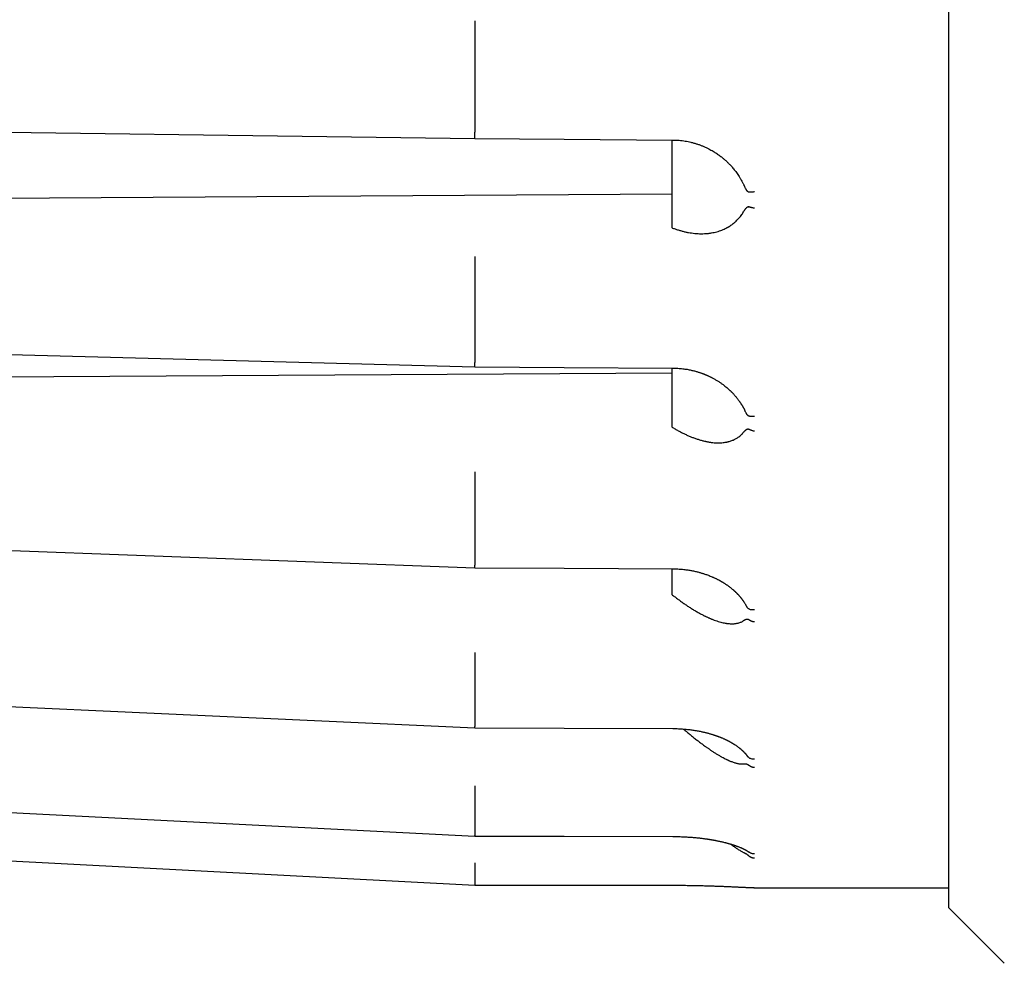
# Model space of a CAD drawing. Header units: millimetres. Extents: x 8 to 428, y 12 to 219.
# Tile 2 of 57: x 53 to 78, y 168 to 191. Entities that reach past the tile are written whole.
import ezdxf

# ---------------------------------------------------------------- set-up
doc = ezdxf.new("R2010")
doc.units = ezdxf.units.MM

msp = doc.modelspace()

# ---------------------------------------------------------------- linework, layer by layer
at = {"color": 7, "linetype": 'Continuous', "lineweight": 30}
for p, q in [((76.177, 216.974), (76.177, 168.974)), ((64.177, 191.214), (64.177, 188.609)), ((33.977, 186.818), (69.177, 187.052)), ((69.177, 186.188), (69.191, 186.183)), ((64.177, 185.209), (64.177, 182.781)), ((69.191, 182.637), (69.191, 182.637)), ((33.977, 182.307), (69.177, 182.513)), ((69.177, 181.139), (69.191, 181.131)), ((64.177, 179.733), (64.177, 177.648)), ((69.177, 176.897), (69.191, 176.886)), ((64.177, 175.16), (64.177, 173.56)), ((64.177, 171.8), (64.177, 170.794)), ((31.99, 171.233), (64.177, 169.54)), ((69.192, 170.772), (69.192, 170.772)), ((64.177, 169.883), (64.177, 169.54)), ((64.177, 169.54), (64.176, 169.54)), ((64.177, 169.541), (64.178, 169.541)), ((64.177, 169.54), (69.193, 169.538)), ((71.26, 169.475), (71.253, 169.476)), ((71.26, 169.474), (76.177, 169.474)), ((76.177, 168.974), (77.592, 167.56))]:
    msp.add_line(p, q, dxfattribs=at)
at = {"color": 7, "linetype": 'Continuous', "lineweight": 30, "flags": 128}
for points in [[(31.997, 188.889), (47.934, 188.67), (64.18, 188.447)], [(64.18, 188.447), (66.445, 188.432), (69.191, 188.413)], [(31.995, 183.518), (47.933, 183.097), (64.179, 182.668)], [(64.179, 182.668), (66.445, 182.654), (69.191, 182.637)], [(31.993, 178.778), (47.93, 178.184), (64.177, 177.579)], [(64.177, 177.579), (66.446, 177.567), (69.192, 177.552)], [(31.991, 174.993), (47.929, 174.266), (64.177, 173.525)], [(64.177, 173.525), (66.446, 173.516), (69.192, 173.505)], [(31.99, 172.419), (47.928, 171.609), (64.176, 170.783)], [(64.177, 170.783), (66.446, 170.778), (69.192, 170.772)], [(69.193, 169.538), (69.193, 169.537), (69.193, 169.537)], [(69.193, 169.538), (69.193, 169.537), (69.193, 169.537)], [(71.238, 169.476), (71.244, 169.475), (71.26, 169.474)]]:
    msp.add_lwpolyline(points, dxfattribs=at)
at = {"color": 7, "linetype": 'Continuous', "lineweight": 30}
for points, knots in [([(64.181, 191.428), (64.181, 191.426), (64.181, 191.421), (64.18, 191.406), (64.179, 191.385), (64.179, 191.356), (64.179, 191.323), (64.178, 191.287), (64.178, 191.251), (64.177, 191.226), (64.177, 191.214)], [0, 0, 0, 0, 0.117113, 0.240732, 0.369104, 0.499992, 0.630881, 0.759256, 0.88288, 1, 1, 1, 1]), ([(64.18, 188.448), (64.179, 188.449), (64.179, 188.451), (64.178, 188.463), (64.177, 188.483), (64.176, 188.509), (64.176, 188.54), (64.177, 188.574), (64.177, 188.598), (64.177, 188.609)], [0, 0, 0, 0, 0.106078, 0.257223, 0.411327, 0.56543, 0.71657, 0.862115, 1, 1, 1, 1]), ([(69.177, 186.188), (69.177, 186.279), (69.177, 186.46), (69.177, 186.733), (69.177, 187.007), (69.177, 187.282), (69.177, 187.556), (69.177, 187.83), (69.177, 188.102), (69.177, 188.297), (69.177, 188.401), (69.177, 188.413)], [0, 0, 0, 0, 0.123803, 0.247606, 0.371408, 0.495211, 0.619014, 0.740606, 0.862198, 0.98379, 1, 1, 1, 1]), ([(69.191, 188.413), (69.219, 188.412), (69.274, 188.411), (69.354, 188.406), (69.432, 188.398), (69.507, 188.387), (69.58, 188.374), (69.654, 188.357), (69.729, 188.338), (69.805, 188.315), (69.878, 188.29), (69.947, 188.263), (70.012, 188.235), (70.074, 188.205), (70.133, 188.175), (70.187, 188.145), (70.238, 188.115), (70.286, 188.085), (70.329, 188.055), (70.37, 188.027), (70.408, 187.998), (70.443, 187.971), (70.475, 187.944), (70.506, 187.918), (70.537, 187.89), (70.567, 187.862), (70.597, 187.833), (70.626, 187.804), (70.656, 187.773), (70.687, 187.739), (70.719, 187.701), (70.753, 187.66), (70.788, 187.615), (70.824, 187.566), (70.86, 187.514), (70.895, 187.458), (70.93, 187.399), (70.962, 187.338), (70.989, 187.286), (71.003, 187.254), (71.008, 187.243)], [0, 0, 0, 0, 0.035988, 0.070891, 0.104775, 0.1377, 0.169716, 0.200865, 0.236511, 0.271049, 0.304359, 0.336326, 0.367523, 0.397386, 0.425933, 0.453183, 0.479148, 0.503407, 0.526441, 0.548253, 0.568851, 0.588553, 0.606954, 0.624117, 0.642171, 0.66206, 0.678953, 0.696962, 0.716107, 0.736394, 0.757834, 0.781851, 0.807204, 0.833918, 0.861987, 0.8914, 0.922134, 0.952299, 0.983585, 1, 1, 1, 1]), ([(71.119, 187.092), (71.116, 187.093), (71.112, 187.094), (71.105, 187.098), (71.097, 187.103), (71.09, 187.11), (71.083, 187.117), (71.076, 187.125), (71.07, 187.134), (71.063, 187.144), (71.054, 187.158), (71.043, 187.177), (71.03, 187.2), (71.016, 187.227), (71.004, 187.251), (70.997, 187.267), (70.995, 187.272)], [0, 0, 0, 0, 0.039784, 0.082144, 0.12811, 0.17849, 0.222396, 0.269763, 0.320783, 0.375608, 0.434361, 0.537934, 0.653849, 0.782294, 0.9234, 1, 1, 1, 1]), ([(71.26, 187.101), (71.249, 187.099), (71.228, 187.096), (71.2, 187.093), (71.176, 187.092), (71.157, 187.091), (71.142, 187.091), (71.132, 187.092), (71.124, 187.092), (71.12, 187.092), (71.119, 187.092)], [0, 0, 0, 0, 0.210644, 0.396845, 0.558586, 0.695852, 0.808634, 0.896921, 0.960709, 1, 1, 1, 1]), ([(69.191, 186.183), (69.218, 186.173), (69.271, 186.154), (69.352, 186.128), (69.432, 186.106), (69.511, 186.086), (69.591, 186.07), (69.671, 186.057), (69.752, 186.048), (69.833, 186.041), (69.914, 186.039), (69.977, 186.04), (70.021, 186.042), (70.047, 186.044), (70.074, 186.046), (70.1, 186.049), (70.126, 186.052), (70.152, 186.056), (70.192, 186.062), (70.246, 186.073), (70.313, 186.089), (70.378, 186.109), (70.438, 186.131), (70.495, 186.155), (70.534, 186.174), (70.56, 186.188), (70.574, 186.195), (70.587, 186.202), (70.6, 186.21), (70.613, 186.218), (70.636, 186.232), (70.667, 186.252), (70.707, 186.281), (70.746, 186.312), (70.783, 186.344), (70.818, 186.378), (70.854, 186.415), (70.889, 186.455), (70.924, 186.5), (70.957, 186.546), (70.977, 186.579), (70.987, 186.595)], [0, 0, 0, 0, 0.039965, 0.079839, 0.119654, 0.159444, 0.199243, 0.239086, 0.279683, 0.321257, 0.362469, 0.403365, 0.417074, 0.430754, 0.444408, 0.458037, 0.471644, 0.48523, 0.498797, 0.535312, 0.571257, 0.606672, 0.641604, 0.671982, 0.702056, 0.709887, 0.7177, 0.725495, 0.733274, 0.741037, 0.748785, 0.773942, 0.798781, 0.823327, 0.847607, 0.871648, 0.894969, 0.921756, 0.94816, 0.974225, 1, 1, 1, 1]), ([(70.987, 186.595), (70.992, 186.603), (71.001, 186.618), (71.014, 186.638), (71.024, 186.653), (71.032, 186.663), (71.036, 186.67), (71.041, 186.675), (71.045, 186.681), (71.049, 186.686), (71.056, 186.693), (71.065, 186.703), (71.077, 186.713), (71.088, 186.719), (71.097, 186.723), (71.104, 186.725), (71.112, 186.725), (71.116, 186.723), (71.119, 186.723)], [0, 0, 0, 0, 0.131925, 0.252999, 0.36328, 0.403669, 0.442411, 0.479512, 0.51498, 0.548826, 0.58106, 0.674241, 0.756785, 0.829363, 0.877857, 0.921894, 0.962266, 1, 1, 1, 1]), ([(71.26, 186.684), (71.252, 186.686), (71.235, 186.689), (71.21, 186.694), (71.191, 186.699), (71.176, 186.703), (71.166, 186.706), (71.156, 186.709), (71.145, 186.713), (71.132, 186.717), (71.123, 186.721), (71.119, 186.723)], [0, 0, 0, 0, 0.160573, 0.321105, 0.481595, 0.556323, 0.628212, 0.697264, 0.763481, 0.887385, 1, 1, 1, 1]), ([(64.181, 185.46), (64.181, 185.455), (64.181, 185.445), (64.18, 185.421), (64.179, 185.392), (64.179, 185.358), (64.179, 185.32), (64.178, 185.282), (64.178, 185.244), (64.177, 185.221), (64.177, 185.209)], [0, 0, 0, 0, 0.1171134, 0.2407325, 0.3691043, 0.4999921, 0.6308811, 0.7592562, 0.8828803, 1, 1, 1, 1]), ([(64.179, 182.668), (64.179, 182.669), (64.178, 182.669), (64.177, 182.68), (64.176, 182.698), (64.176, 182.722), (64.177, 182.75), (64.177, 182.771), (64.177, 182.781)], [0, 0, 0, 0, 0.167947, 0.340573, 0.513198, 0.682504, 0.845542, 1, 1, 1, 1]), ([(69.177, 181.139), (69.177, 181.219), (69.177, 181.379), (69.177, 181.62), (69.177, 181.864), (69.177, 182.109), (69.177, 182.356), (69.177, 182.531), (69.177, 182.625), (69.177, 182.637)], [0, 0, 0, 0, 0.163393, 0.326785, 0.490178, 0.65357, 0.816963, 0.977438, 1, 1, 1, 1]), ([(69.191, 182.637), (69.214, 182.636), (69.259, 182.636), (69.325, 182.632), (69.387, 182.627), (69.446, 182.621), (69.502, 182.613), (69.555, 182.605), (69.606, 182.596), (69.655, 182.585), (69.703, 182.574), (69.746, 182.563), (69.786, 182.552), (69.822, 182.542), (69.854, 182.532), (69.882, 182.523), (69.906, 182.514), (69.928, 182.506), (69.947, 182.5), (69.962, 182.494), (69.975, 182.489), (69.986, 182.485), (69.994, 182.481), (70.001, 182.479), (70.007, 182.476), (70.015, 182.473), (70.026, 182.468), (70.039, 182.463), (70.056, 182.456), (70.076, 182.447), (70.098, 182.437), (70.121, 182.426), (70.144, 182.415), (70.167, 182.403), (70.19, 182.392), (70.227, 182.372), (70.28, 182.343), (70.345, 182.303), (70.408, 182.261), (70.465, 182.22), (70.516, 182.181), (70.561, 182.144), (70.597, 182.112), (70.624, 182.088), (70.641, 182.072), (70.655, 182.058), (70.668, 182.046), (70.677, 182.037), (70.685, 182.029), (70.691, 182.022), (70.699, 182.015), (70.708, 182.005), (70.718, 181.995), (70.732, 181.98), (70.748, 181.962), (70.768, 181.94), (70.79, 181.914), (70.814, 181.885), (70.84, 181.852), (70.865, 181.818), (70.886, 181.788), (70.903, 181.763), (70.916, 181.744), (70.928, 181.725), (70.94, 181.705), (70.952, 181.687), (70.962, 181.669), (70.971, 181.653), (70.979, 181.639), (70.984, 181.63), (70.988, 181.623), (70.99, 181.619), (70.993, 181.613), (70.997, 181.606), (71.002, 181.596), (71.009, 181.582), (71.015, 181.57), (71.019, 181.562), (71.02, 181.561)], [0, 0, 0, 0, 0.029479, 0.057562, 0.084292, 0.109706, 0.133831, 0.156691, 0.178301, 0.200643, 0.221496, 0.240864, 0.258746, 0.275132, 0.289223, 0.301924, 0.313239, 0.323174, 0.331732, 0.338916, 0.345001, 0.349733, 0.353643, 0.356767, 0.359284, 0.362813, 0.367803, 0.374253, 0.382161, 0.391735, 0.402746, 0.414065, 0.425328, 0.436538, 0.447693, 0.458796, 0.493163, 0.527052, 0.560759, 0.594972, 0.621289, 0.647818, 0.674511, 0.686568, 0.697229, 0.706491, 0.714357, 0.720827, 0.725154, 0.729121, 0.734119, 0.740202, 0.747281, 0.754845, 0.767547, 0.78125, 0.795962, 0.815184, 0.835133, 0.855391, 0.875952, 0.88684, 0.897808, 0.908855, 0.919978, 0.930796, 0.940397, 0.949659, 0.957348, 0.963465, 0.965804, 0.967901, 0.970813, 0.974808, 0.979885, 0.987929, 0.997727, 1, 1, 1, 1]), ([(71.119, 181.42), (71.116, 181.421), (71.112, 181.423), (71.105, 181.428), (71.097, 181.435), (71.09, 181.443), (71.083, 181.451), (71.076, 181.46), (71.07, 181.47), (71.063, 181.481), (71.054, 181.496), (71.043, 181.516), (71.031, 181.538), (71.023, 181.554), (71.02, 181.561)], [0, 0, 0, 0, 0.052874, 0.109172, 0.170261, 0.237218, 0.295571, 0.358523, 0.42633, 0.499194, 0.577279, 0.714931, 0.868986, 1, 1, 1, 1]), ([(71.26, 181.411), (71.249, 181.41), (71.228, 181.408), (71.2, 181.407), (71.176, 181.409), (71.157, 181.411), (71.142, 181.413), (71.132, 181.416), (71.124, 181.418), (71.12, 181.419), (71.119, 181.42)], [0, 0, 0, 0, 0.210644, 0.396845, 0.558586, 0.695852, 0.808634, 0.896921, 0.960709, 1, 1, 1, 1]), ([(69.191, 181.131), (69.218, 181.115), (69.271, 181.083), (69.352, 181.039), (69.432, 180.997), (69.511, 180.959), (69.591, 180.923), (69.671, 180.889), (69.752, 180.859), (69.833, 180.831), (69.914, 180.807), (69.977, 180.791), (70.021, 180.781), (70.047, 180.775), (70.074, 180.77), (70.1, 180.765), (70.126, 180.761), (70.152, 180.757), (70.192, 180.752), (70.246, 180.746), (70.313, 180.743), (70.378, 180.743), (70.438, 180.746), (70.495, 180.751), (70.534, 180.758), (70.56, 180.763), (70.574, 180.766), (70.587, 180.769), (70.6, 180.772), (70.613, 180.775), (70.636, 180.781), (70.667, 180.791), (70.707, 180.806), (70.746, 180.823), (70.783, 180.841), (70.818, 180.862), (70.854, 180.885), (70.889, 180.912), (70.924, 180.942), (70.957, 180.974), (70.977, 180.998), (70.987, 181.01)], [0, 0, 0, 0, 0.039965, 0.079839, 0.119654, 0.159444, 0.199243, 0.239086, 0.279683, 0.321257, 0.362469, 0.403365, 0.417074, 0.430754, 0.444408, 0.458037, 0.471644, 0.48523, 0.498797, 0.535312, 0.571257, 0.606672, 0.641604, 0.671982, 0.702056, 0.709887, 0.7177, 0.725495, 0.733274, 0.741037, 0.748785, 0.773942, 0.798781, 0.823327, 0.847607, 0.871648, 0.894969, 0.921756, 0.94816, 0.974225, 1, 1, 1, 1]), ([(70.987, 181.01), (70.992, 181.016), (71.001, 181.026), (71.014, 181.041), (71.024, 181.052), (71.032, 181.059), (71.036, 181.063), (71.041, 181.067), (71.045, 181.071), (71.049, 181.074), (71.056, 181.079), (71.065, 181.085), (71.077, 181.091), (71.088, 181.094), (71.097, 181.095), (71.104, 181.094), (71.112, 181.092), (71.116, 181.09), (71.119, 181.088)], [0, 0, 0, 0, 0.131925, 0.252999, 0.36328, 0.403669, 0.442411, 0.479512, 0.51498, 0.548826, 0.58106, 0.674241, 0.756785, 0.829363, 0.877857, 0.921894, 0.962266, 1, 1, 1, 1]), ([(71.26, 181.038), (71.252, 181.04), (71.235, 181.042), (71.21, 181.048), (71.191, 181.055), (71.176, 181.06), (71.166, 181.064), (71.156, 181.068), (71.145, 181.074), (71.132, 181.08), (71.123, 181.086), (71.119, 181.088)], [0, 0, 0, 0, 0.1605731, 0.3211047, 0.4815947, 0.5563232, 0.6282121, 0.6972637, 0.7634805, 0.8873849, 1, 1, 1, 1]), ([(64.181, 180.005), (64.181, 179.997), (64.181, 179.981), (64.18, 179.951), (64.179, 179.916), (64.179, 179.878), (64.179, 179.838), (64.178, 179.8), (64.178, 179.764), (64.177, 179.743), (64.177, 179.733)], [0, 0, 0, 0, 0.117113, 0.240732, 0.369104, 0.499992, 0.630881, 0.759256, 0.88288, 1, 1, 1, 1]), ([(64.177, 177.58), (64.177, 177.58), (64.177, 177.579), (64.176, 177.587), (64.176, 177.602), (64.177, 177.622), (64.177, 177.64), (64.177, 177.648)], [0, 0, 0, 0, 0.120892, 0.351025, 0.576734, 0.794086, 1, 1, 1, 1]), ([(69.177, 176.897), (69.177, 176.96), (69.177, 177.087), (69.177, 177.282), (69.177, 177.437), (69.177, 177.528), (69.177, 177.552)], [0, 0, 0, 0, 0.2967539, 0.5935079, 0.8902618, 1, 1, 1, 1]), ([(69.192, 177.552), (69.214, 177.552), (69.258, 177.552), (69.322, 177.549), (69.383, 177.545), (69.442, 177.54), (69.498, 177.534), (69.551, 177.527), (69.601, 177.519), (69.649, 177.511), (69.696, 177.502), (69.743, 177.492), (69.788, 177.482), (69.831, 177.472), (69.87, 177.461), (69.906, 177.451), (69.94, 177.441), (69.974, 177.43), (70.011, 177.418), (70.052, 177.404), (70.097, 177.388), (70.143, 177.37), (70.183, 177.353), (70.216, 177.339), (70.242, 177.327), (70.268, 177.315), (70.293, 177.303), (70.317, 177.291), (70.338, 177.28), (70.357, 177.27), (70.373, 177.261), (70.387, 177.254), (70.398, 177.247), (70.407, 177.243), (70.414, 177.238), (70.422, 177.234), (70.431, 177.229), (70.442, 177.222), (70.456, 177.214), (70.471, 177.205), (70.49, 177.193), (70.51, 177.18), (70.532, 177.166), (70.555, 177.15), (70.577, 177.135), (70.599, 177.12), (70.62, 177.104), (70.642, 177.088), (70.663, 177.071), (70.683, 177.055), (70.702, 177.039), (70.72, 177.024), (70.736, 177.01), (70.749, 176.998), (70.761, 176.987), (70.772, 176.977), (70.781, 176.969), (70.789, 176.961), (70.797, 176.953), (70.806, 176.943), (70.817, 176.933), (70.829, 176.92), (70.842, 176.906), (70.856, 176.891), (70.87, 176.876), (70.882, 176.863), (70.892, 176.851), (70.902, 176.839), (70.912, 176.827), (70.921, 176.816), (70.93, 176.805), (70.937, 176.795), (70.944, 176.786), (70.95, 176.778), (70.955, 176.771), (70.959, 176.766), (70.962, 176.762), (70.965, 176.758), (70.968, 176.753), (70.973, 176.746), (70.98, 176.737), (70.987, 176.726), (70.996, 176.713), (71.007, 176.696), (71.02, 176.675), (71.034, 176.652), (71.042, 176.638), (71.045, 176.632)], [0, 0, 0, 0, 0.027728, 0.054348, 0.079899, 0.104412, 0.127915, 0.150036, 0.171221, 0.191482, 0.210828, 0.231711, 0.251425, 0.269967, 0.287274, 0.303337, 0.318175, 0.332885, 0.348173, 0.368168, 0.389076, 0.410902, 0.433651, 0.445938, 0.458482, 0.471285, 0.484286, 0.496427, 0.507319, 0.516963, 0.525355, 0.532496, 0.538383, 0.543014, 0.546388, 0.549777, 0.554723, 0.561074, 0.568311, 0.57639, 0.586788, 0.598307, 0.610943, 0.62412, 0.637052, 0.64973, 0.66215, 0.675532, 0.688628, 0.701443, 0.71396, 0.725569, 0.73599, 0.745224, 0.753272, 0.760327, 0.767326, 0.77212, 0.777874, 0.784678, 0.792533, 0.80144, 0.811258, 0.822887, 0.833501, 0.843099, 0.851679, 0.859334, 0.867524, 0.876747, 0.882943, 0.88953, 0.896366, 0.902248, 0.906901, 0.910274, 0.912493, 0.914798, 0.917848, 0.922907, 0.929213, 0.936765, 0.945526, 0.954556, 0.971832, 0.988494, 1, 1, 1, 1]), ([(69.191, 176.886), (69.218, 176.865), (69.271, 176.823), (69.352, 176.763), (69.432, 176.705), (69.511, 176.65), (69.591, 176.596), (69.671, 176.545), (69.752, 176.496), (69.833, 176.448), (69.914, 176.404), (69.977, 176.372), (70.021, 176.35), (70.047, 176.338), (70.074, 176.326), (70.1, 176.314), (70.126, 176.302), (70.152, 176.291), (70.192, 176.275), (70.246, 176.254), (70.313, 176.23), (70.378, 176.21), (70.438, 176.194), (70.495, 176.181), (70.534, 176.174), (70.56, 176.17), (70.574, 176.168), (70.587, 176.167), (70.6, 176.165), (70.613, 176.164), (70.636, 176.162), (70.667, 176.16), (70.707, 176.16), (70.746, 176.162), (70.783, 176.165), (70.818, 176.171), (70.854, 176.179), (70.889, 176.19), (70.924, 176.204), (70.957, 176.22), (70.977, 176.233), (70.987, 176.24)], [0, 0, 0, 0, 0.0399651, 0.0798389, 0.1196539, 0.1594438, 0.1992428, 0.239086, 0.2796833, 0.3212573, 0.3624689, 0.4033646, 0.4170735, 0.430754, 0.444408, 0.4580373, 0.4716439, 0.4852298, 0.498797, 0.5353125, 0.5712565, 0.6066721, 0.6416041, 0.6719823, 0.7020559, 0.7098867, 0.7176995, 0.7254952, 0.7332742, 0.7410372, 0.748785, 0.7739417, 0.7987808, 0.8233274, 0.8476074, 0.8716477, 0.8949693, 0.9217562, 0.9481597, 0.9742253, 1, 1, 1, 1]), ([(71.119, 176.535), (71.116, 176.536), (71.112, 176.539), (71.105, 176.546), (71.097, 176.554), (71.09, 176.562), (71.083, 176.571), (71.076, 176.581), (71.07, 176.591), (71.063, 176.602), (71.054, 176.616), (71.048, 176.626), (71.045, 176.632)], [0, 0, 0, 0, 0.075889, 0.15669, 0.244371, 0.340472, 0.424223, 0.514576, 0.611897, 0.716477, 0.828549, 1, 1, 1, 1]), ([(71.26, 176.51), (71.247, 176.51), (71.221, 176.508), (71.183, 176.512), (71.148, 176.521), (71.128, 176.53), (71.119, 176.535)], [0, 0, 0, 0, 0.247633, 0.500007, 0.752377, 1, 1, 1, 1]), ([(70.987, 176.24), (70.992, 176.243), (71.001, 176.249), (71.014, 176.257), (71.024, 176.263), (71.032, 176.266), (71.036, 176.268), (71.041, 176.27), (71.045, 176.272), (71.049, 176.273), (71.056, 176.275), (71.065, 176.277), (71.077, 176.278), (71.088, 176.278), (71.097, 176.276), (71.104, 176.273), (71.112, 176.269), (71.116, 176.266), (71.119, 176.264)], [0, 0, 0, 0, 0.131925, 0.252999, 0.36328, 0.403669, 0.442411, 0.479512, 0.51498, 0.548826, 0.58106, 0.674241, 0.756785, 0.829363, 0.877857, 0.921894, 0.962266, 1, 1, 1, 1]), ([(71.26, 176.206), (71.254, 176.206), (71.242, 176.208), (71.223, 176.212), (71.205, 176.218), (71.186, 176.224), (71.168, 176.232), (71.151, 176.242), (71.134, 176.252), (71.124, 176.26), (71.119, 176.264)], [0, 0, 0, 0, 0.115351, 0.234337, 0.356614, 0.481757, 0.609264, 0.738563, 0.869029, 1, 1, 1, 1]), ([(64.181, 175.433), (64.181, 175.423), (64.181, 175.403), (64.18, 175.368), (64.179, 175.33), (64.179, 175.291), (64.179, 175.252), (64.178, 175.216), (64.178, 175.185), (64.177, 175.168), (64.177, 175.16)], [0, 0, 0, 0, 0.117113, 0.240732, 0.369104, 0.499992, 0.630881, 0.759256, 0.88288, 1, 1, 1, 1]), ([(64.177, 173.526), (64.177, 173.526), (64.176, 173.524), (64.176, 173.53), (64.177, 173.541), (64.177, 173.554), (64.177, 173.56)], [0, 0, 0, 0, 0.061665, 0.388011, 0.702275, 1, 1, 1, 1]), ([(69.192, 173.505), (69.217, 173.505), (69.265, 173.505), (69.337, 173.502), (69.406, 173.499), (69.471, 173.494), (69.534, 173.488), (69.593, 173.482), (69.65, 173.475), (69.703, 173.468), (69.756, 173.46), (69.809, 173.451), (69.86, 173.441), (69.908, 173.431), (69.953, 173.422), (69.994, 173.412), (70.032, 173.403), (70.066, 173.394), (70.101, 173.385), (70.134, 173.375), (70.167, 173.366), (70.195, 173.357), (70.216, 173.351), (70.23, 173.346), (70.237, 173.344), (70.243, 173.342), (70.25, 173.34), (70.258, 173.337), (70.27, 173.333), (70.283, 173.328), (70.298, 173.323), (70.315, 173.317), (70.333, 173.31), (70.352, 173.303), (70.372, 173.296), (70.39, 173.289), (70.408, 173.281), (70.431, 173.272), (70.457, 173.261), (70.487, 173.248), (70.512, 173.237), (70.533, 173.227), (70.552, 173.218), (70.572, 173.208), (70.593, 173.197), (70.612, 173.188), (70.629, 173.179), (70.643, 173.171), (70.657, 173.163), (70.671, 173.155), (70.683, 173.148), (70.693, 173.143), (70.7, 173.139), (70.705, 173.136), (70.708, 173.134), (70.713, 173.131), (70.719, 173.127), (70.728, 173.122), (70.738, 173.116), (70.749, 173.109), (70.759, 173.103), (70.768, 173.096), (70.782, 173.087), (70.8, 173.075), (70.822, 173.06), (70.843, 173.044), (70.861, 173.031), (70.874, 173.021), (70.882, 173.015), (70.889, 173.009), (70.896, 173.003), (70.903, 172.998), (70.91, 172.992), (70.918, 172.985), (70.926, 172.978), (70.934, 172.971), (70.941, 172.965), (70.951, 172.956), (70.963, 172.945), (70.977, 172.931), (70.991, 172.917), (71.003, 172.905), (71.013, 172.894), (71.021, 172.885), (71.029, 172.877), (71.035, 172.87), (71.04, 172.864), (71.044, 172.859), (71.049, 172.854), (71.053, 172.848), (71.057, 172.843), (71.06, 172.839), (71.064, 172.835), (71.067, 172.831), (71.07, 172.827), (71.074, 172.821), (71.076, 172.818), (71.078, 172.816)], [0, 0, 0, 0, 0.029661, 0.058179, 0.085599, 0.11196, 0.137294, 0.1612, 0.18416, 0.206187, 0.227291, 0.250163, 0.271832, 0.292212, 0.311305, 0.329124, 0.345677, 0.360989, 0.37522, 0.391595, 0.406334, 0.419438, 0.430912, 0.435248, 0.438617, 0.441031, 0.443845, 0.447966, 0.453396, 0.460133, 0.467103, 0.475075, 0.484052, 0.493828, 0.50341, 0.512667, 0.521601, 0.530213, 0.547203, 0.562752, 0.57685, 0.586799, 0.596975, 0.607919, 0.619624, 0.632082, 0.640246, 0.648697, 0.657404, 0.665358, 0.673151, 0.679308, 0.683831, 0.685732, 0.687675, 0.69053, 0.694304, 0.699993, 0.706856, 0.713722, 0.720308, 0.726615, 0.732643, 0.747612, 0.762765, 0.778593, 0.794394, 0.801024, 0.807498, 0.813371, 0.818591, 0.823479, 0.829274, 0.835681, 0.842866, 0.849807, 0.856293, 0.862325, 0.875029, 0.88793, 0.901209, 0.91521, 0.923692, 0.932647, 0.941184, 0.948132, 0.952483, 0.957023, 0.962563, 0.968991, 0.973236, 0.977323, 0.981251, 0.98502, 0.988881, 0.993619, 1, 1, 1, 1]), ([(69.464, 173.494), (69.48, 173.481), (69.522, 173.444), (69.591, 173.386), (69.671, 173.32), (69.752, 173.256), (69.833, 173.192), (69.914, 173.131), (69.977, 173.085), (70.021, 173.053), (70.047, 173.034), (70.074, 173.016), (70.1, 172.998), (70.126, 172.98), (70.152, 172.962), (70.192, 172.935), (70.246, 172.9), (70.313, 172.858), (70.378, 172.82), (70.438, 172.785), (70.495, 172.755), (70.534, 172.735), (70.56, 172.723), (70.574, 172.716), (70.587, 172.71), (70.6, 172.704), (70.613, 172.698), (70.636, 172.688), (70.667, 172.675), (70.707, 172.66), (70.746, 172.647), (70.783, 172.635), (70.818, 172.626), (70.854, 172.618), (70.889, 172.612), (70.924, 172.609), (70.957, 172.608), (70.977, 172.61), (70.987, 172.61)], [0, 0, 0, 0, 0.027407, 0.073458, 0.11956, 0.166534, 0.214639, 0.262324, 0.309644, 0.325506, 0.341336, 0.357134, 0.372905, 0.388649, 0.404369, 0.420067, 0.462318, 0.503909, 0.544887, 0.585307, 0.620457, 0.655254, 0.664315, 0.673355, 0.682375, 0.691376, 0.700359, 0.709324, 0.738432, 0.767173, 0.795575, 0.823669, 0.851486, 0.878471, 0.909466, 0.940017, 0.970177, 1, 1, 1, 1]), ([(70.987, 172.611), (70.992, 172.611), (71.001, 172.612), (71.014, 172.612), (71.024, 172.613), (71.032, 172.612), (71.036, 172.612), (71.041, 172.612), (71.045, 172.611), (71.049, 172.611), (71.056, 172.61), (71.065, 172.608), (71.077, 172.604), (71.088, 172.6), (71.097, 172.595), (71.104, 172.59), (71.112, 172.585), (71.116, 172.581), (71.119, 172.579)], [0, 0, 0, 0, 0.131925, 0.252999, 0.36328, 0.403669, 0.442411, 0.479512, 0.51498, 0.548826, 0.58106, 0.674241, 0.756785, 0.829363, 0.877857, 0.921894, 0.962266, 1, 1, 1, 1]), ([(71.119, 172.77), (71.116, 172.772), (71.112, 172.776), (71.105, 172.783), (71.097, 172.791), (71.09, 172.8), (71.084, 172.808), (71.08, 172.813), (71.078, 172.816)], [0, 0, 0, 0, 0.153065, 0.316037, 0.492885, 0.686716, 0.855639, 1, 1, 1, 1]), ([(71.26, 172.731), (71.247, 172.731), (71.221, 172.73), (71.183, 172.738), (71.148, 172.75), (71.128, 172.763), (71.119, 172.77)], [0, 0, 0, 0, 0.2476334, 0.5000071, 0.7523773, 1, 1, 1, 1]), ([(71.26, 172.516), (71.254, 172.517), (71.242, 172.518), (71.223, 172.522), (71.205, 172.527), (71.186, 172.534), (71.168, 172.543), (71.151, 172.553), (71.134, 172.565), (71.124, 172.574), (71.119, 172.579)], [0, 0, 0, 0, 0.115351, 0.234337, 0.356614, 0.481757, 0.609264, 0.738563, 0.869029, 1, 1, 1, 1]), ([(64.181, 172.057), (64.181, 172.046), (64.181, 172.023), (64.18, 171.985), (64.179, 171.947), (64.179, 171.908), (64.179, 171.873), (64.178, 171.842), (64.178, 171.817), (64.177, 171.806), (64.177, 171.8)], [0, 0, 0, 0, 0.117113, 0.240732, 0.369104, 0.499992, 0.630881, 0.759256, 0.88288, 1, 1, 1, 1]), ([(64.176, 170.784), (64.177, 170.784), (64.177, 170.784), (64.177, 170.791), (64.177, 170.794)], [0, 0, 0, 0, 0.483116, 1, 1, 1, 1]), ([(69.192, 170.772), (69.214, 170.771), (69.258, 170.771), (69.322, 170.77), (69.383, 170.768), (69.442, 170.766), (69.498, 170.764), (69.552, 170.761), (69.605, 170.757), (69.657, 170.754), (69.709, 170.75), (69.757, 170.745), (69.802, 170.741), (69.847, 170.736), (69.89, 170.732), (69.932, 170.727), (69.97, 170.722), (70.005, 170.717), (70.036, 170.713), (70.063, 170.709), (70.087, 170.705), (70.108, 170.702), (70.127, 170.699), (70.142, 170.697), (70.155, 170.695), (70.165, 170.693), (70.173, 170.692), (70.179, 170.69), (70.187, 170.689), (70.197, 170.687), (70.209, 170.685), (70.222, 170.683), (70.24, 170.68), (70.264, 170.675), (70.297, 170.669), (70.335, 170.661), (70.377, 170.652), (70.419, 170.643), (70.46, 170.634), (70.496, 170.625), (70.528, 170.617), (70.556, 170.61), (70.586, 170.602), (70.617, 170.593), (70.649, 170.584), (70.682, 170.574), (70.716, 170.564), (70.744, 170.554), (70.768, 170.546), (70.785, 170.54), (70.802, 170.534), (70.817, 170.529), (70.831, 170.524), (70.843, 170.519), (70.861, 170.512), (70.886, 170.502), (70.913, 170.491), (70.935, 170.481), (70.953, 170.473), (70.97, 170.465), (70.986, 170.458), (71, 170.451), (71.011, 170.445), (71.019, 170.441), (71.027, 170.437), (71.035, 170.433), (71.043, 170.428), (71.05, 170.424), (71.058, 170.42), (71.067, 170.415), (71.075, 170.409), (71.084, 170.404), (71.091, 170.399), (71.098, 170.395), (71.103, 170.391), (71.108, 170.389), (71.111, 170.386), (71.114, 170.384), (71.117, 170.382), (71.121, 170.379), (71.125, 170.376), (71.128, 170.374), (71.13, 170.372), (71.131, 170.372)], [0, 0, 0, 0, 0.025419, 0.049889, 0.073443, 0.096105, 0.117899, 0.138843, 0.158952, 0.180121, 0.200306, 0.219514, 0.237748, 0.255011, 0.273395, 0.290433, 0.306135, 0.320508, 0.33356, 0.345071, 0.355321, 0.36431, 0.372129, 0.378839, 0.384441, 0.388935, 0.392322, 0.394362, 0.397599, 0.402054, 0.407665, 0.413492, 0.419224, 0.432354, 0.444952, 0.464682, 0.484336, 0.503956, 0.523553, 0.543321, 0.556887, 0.571437, 0.586961, 0.603443, 0.620864, 0.639201, 0.65853, 0.679037, 0.689801, 0.70087, 0.711595, 0.721231, 0.729778, 0.737584, 0.745305, 0.766228, 0.787855, 0.802407, 0.816446, 0.829759, 0.842872, 0.856181, 0.864456, 0.872032, 0.879141, 0.886354, 0.893698, 0.90143, 0.90915, 0.917953, 0.927605, 0.937102, 0.946245, 0.954534, 0.961889, 0.966104, 0.970373, 0.974701, 0.979086, 0.983796, 0.989568, 0.996533, 1, 1, 1, 1]), ([(70.657, 170.582), (70.66, 170.579), (70.677, 170.566), (70.707, 170.544), (70.746, 170.517), (70.783, 170.491), (70.818, 170.467), (70.854, 170.444), (70.889, 170.422), (70.924, 170.402), (70.957, 170.384), (70.977, 170.374), (70.987, 170.369)], [0, 0, 0, 0, 0.02725, 0.134135, 0.239761, 0.34424, 0.447688, 0.548043, 0.66331, 0.776926, 0.889089, 1, 1, 1, 1]), ([(70.987, 170.369), (70.992, 170.366), (71.001, 170.362), (71.014, 170.355), (71.024, 170.35), (71.032, 170.346), (71.036, 170.343), (71.041, 170.341), (71.045, 170.338), (71.049, 170.336), (71.056, 170.332), (71.065, 170.326), (71.077, 170.318), (71.088, 170.31), (71.097, 170.303), (71.104, 170.296), (71.112, 170.29), (71.116, 170.285), (71.119, 170.283)], [0, 0, 0, 0, 0.131925, 0.252999, 0.36328, 0.403669, 0.442411, 0.479512, 0.51498, 0.548826, 0.58106, 0.674241, 0.756785, 0.829363, 0.877857, 0.921894, 0.962266, 1, 1, 1, 1]), ([(71.26, 170.332), (71.249, 170.332), (71.228, 170.332), (71.2, 170.338), (71.176, 170.346), (71.157, 170.355), (71.143, 170.363), (71.135, 170.369), (71.131, 170.372)], [0, 0, 0, 0, 0.235712, 0.444071, 0.62506, 0.778662, 0.904864, 1, 1, 1, 1]), ([(64.181, 170.106), (64.181, 170.094), (64.181, 170.07), (64.18, 170.033), (64.179, 169.996), (64.179, 169.962), (64.179, 169.932), (64.178, 169.909), (64.178, 169.892), (64.177, 169.886), (64.177, 169.883)], [0, 0, 0, 0, 0.117113, 0.240732, 0.369104, 0.499992, 0.630881, 0.759256, 0.88288, 1, 1, 1, 1]), ([(71.26, 170.22), (71.252, 170.221), (71.235, 170.222), (71.21, 170.228), (71.191, 170.235), (71.176, 170.242), (71.166, 170.247), (71.156, 170.253), (71.145, 170.26), (71.132, 170.27), (71.123, 170.279), (71.119, 170.283)], [0, 0, 0, 0, 0.160573, 0.321105, 0.481595, 0.556323, 0.628212, 0.697264, 0.763481, 0.887385, 1, 1, 1, 1]), ([(64.177, 169.542), (64.177, 169.542), (64.177, 169.539), (64.177, 169.54), (64.177, 169.54)], [0, 0, 0, 0, 0.122569, 1, 1, 1, 1]), ([(69.193, 169.537), (69.216, 169.537), (69.262, 169.537), (69.329, 169.537), (69.395, 169.537), (69.458, 169.536), (69.525, 169.535), (69.595, 169.535), (69.668, 169.533), (69.739, 169.532), (69.808, 169.531), (69.874, 169.529), (69.936, 169.528), (69.994, 169.526), (70.052, 169.525), (70.112, 169.523), (70.173, 169.521), (70.232, 169.519), (70.289, 169.517), (70.344, 169.515), (70.396, 169.513), (70.446, 169.511), (70.495, 169.509), (70.542, 169.507), (70.59, 169.505), (70.638, 169.503), (70.687, 169.501), (70.735, 169.498), (70.779, 169.496), (70.82, 169.494), (70.858, 169.493), (70.894, 169.491), (70.93, 169.489), (70.963, 169.488), (70.992, 169.486), (71.019, 169.485), (71.043, 169.484), (71.066, 169.483), (71.087, 169.482), (71.106, 169.481), (71.122, 169.48), (71.136, 169.48), (71.149, 169.479), (71.163, 169.479), (71.178, 169.478), (71.194, 169.477), (71.21, 169.477), (71.226, 169.476), (71.241, 169.476), (71.25, 169.476), (71.253, 169.475)], [0, 0, 0, 0, 0.025818, 0.050816, 0.075026, 0.098478, 0.121196, 0.149871, 0.177363, 0.2037, 0.230661, 0.25633, 0.280596, 0.303428, 0.324841, 0.350385, 0.375331, 0.39984, 0.423922, 0.447586, 0.470428, 0.49288, 0.514952, 0.536776, 0.559618, 0.583219, 0.607541, 0.632539, 0.658241, 0.678962, 0.700159, 0.721849, 0.743748, 0.764882, 0.783355, 0.801115, 0.818151, 0.834457, 0.850026, 0.864855, 0.879013, 0.888539, 0.899274, 0.911217, 0.924361, 0.938702, 0.953943, 0.970322, 0.987825, 1, 1, 1, 1])]:
    msp.add_open_spline(points, degree=3, knots=knots, dxfattribs=at)

doc.saveas('drawing.dxf')
